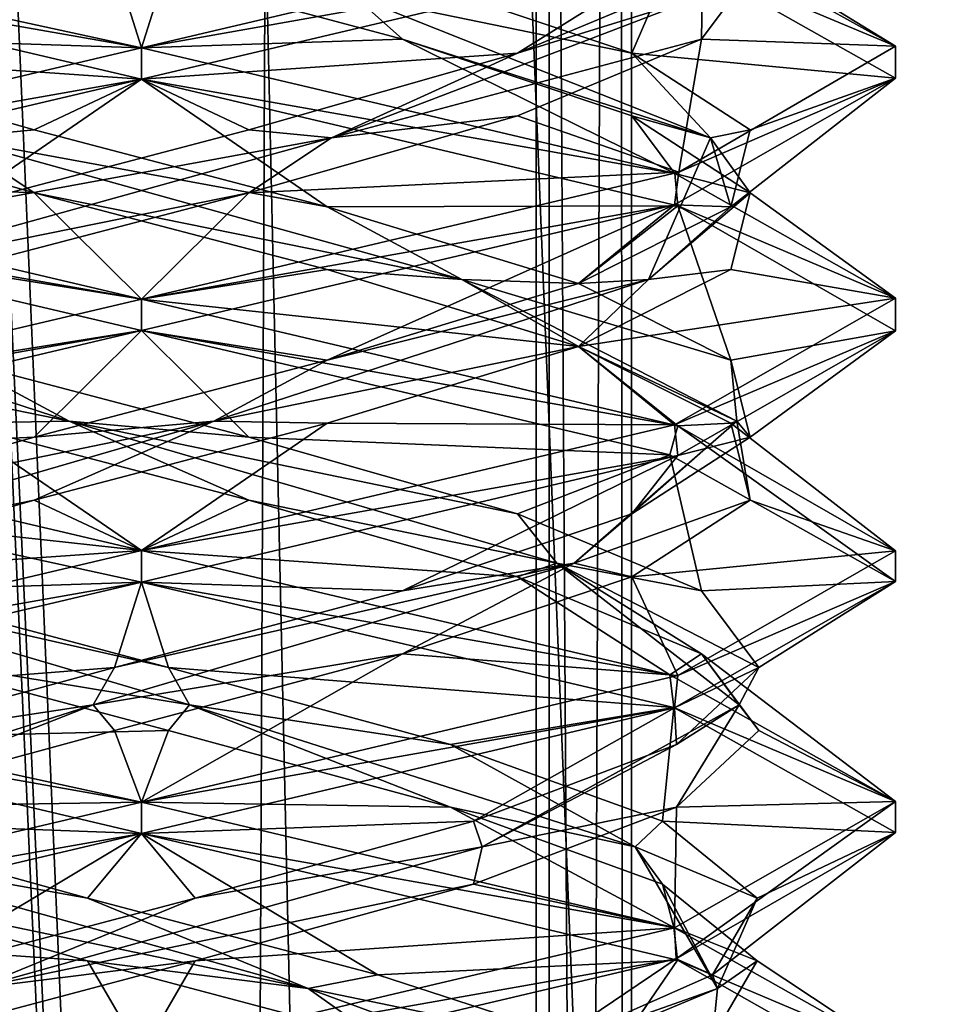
# Model space of a CAD drawing. Header units: millimetres. Extents: x -18.9 to 18.9, y -8.8 to 39.
# Tile 247 of 256: x 9.7 to 11.6, y 18.6 to 20.6. Entities that reach past the tile are written whole.
import ezdxf

# ---------------------------------------------------------------- set-up
doc = ezdxf.new("R2010")
doc.units = ezdxf.units.MM
doc.header["$LTSCALE"] = 41.718519
for name, color, linetype in [('1', 7, 'CONTINUOUS'), ('15', 7, 'CONTINUOUS'), ('1853', 7, 'CONTINUOUS'), ('1868', 7, 'CONTINUOUS'), ('1869', 7, 'CONTINUOUS'), ('1870', 7, 'CONTINUOUS'), ('1880', 7, 'CONTINUOUS'), ('1881', 7, 'CONTINUOUS'), ('1882', 7, 'CONTINUOUS'), ('1892', 7, 'CONTINUOUS'), ('1893', 7, 'CONTINUOUS'), ('1894', 7, 'CONTINUOUS'), ('1913', 7, 'CONTINUOUS'), ('1914', 7, 'CONTINUOUS'), ('1915', 7, 'CONTINUOUS'), ('2008', 7, 'CONTINUOUS'), ('32', 7, 'CONTINUOUS'), ('7', 7, 'CONTINUOUS'), ('8', 7, 'CONTINUOUS')]:
    doc.layers.add(name, color=color, linetype=linetype)

msp = doc.modelspace()

# ---------------------------------------------------------------- linework, layer by layer
at = {"layer": '1', "color": 7, "linetype": 'Continuous'}
for points in [[(9.0291, 26.4, -14.874), (12.9799, 26.4, -11.588), (9.0598, -3.5, -14.8553), (9.0291, 26.4, -14.874)], [(9.0598, -3.5, -14.8553), (12.9799, 26.4, -11.588), (11.4495, -3.5, -13.1023), (9.0598, -3.5, -14.8553)], [(11.4495, -3.5, -13.1023), (12.9799, 26.4, -11.588), (13.5068, -3.5, -10.9693), (11.4495, -3.5, -13.1023)]]:
    msp.add_3dface(points, dxfattribs=at)
at = {"layer": '15', "color": 7, "linetype": 'Continuous'}
for points in [[(9.3355, 27.7834, 14.6836), (10.7441, -3.5, 13.6867), (9.3538, 28.967, 14.672), (9.3355, 27.7834, 14.6836)], [(9.3538, 28.967, 14.672), (10.7441, -3.5, 13.6867), (10.0229, 28.967, 14.2233), (9.3538, 28.967, 14.672)], [(10.0229, 28.967, 14.2233), (10.7441, -3.5, 13.6867), (10.7441, 28.967, 13.6867), (10.0229, 28.967, 14.2233)], [(9.3172, 26.6, 14.6952), (10.7441, -3.5, 13.6867), (9.3355, 27.7834, 14.6836), (9.3172, 26.6, 14.6952)], [(9.1871, 26.4658, 14.7769), (10.7441, -3.5, 13.6867), (9.3172, 26.6, 14.6952), (9.1871, 26.4658, 14.7769)], [(9.021, 26.4, 14.8789), (10.7441, -3.5, 13.6867), (9.1731, 26.4554, 14.7856), (9.021, 26.4, 14.8789)], [(9.1731, 26.4554, 14.7856), (10.7441, -3.5, 13.6867), (9.1871, 26.4658, 14.7769), (9.1731, 26.4554, 14.7856)], [(5.9019, -3.5, 16.3685), (10.7441, -3.5, 13.6867), (9.021, 26.4, 14.8789), (5.9019, -3.5, 16.3685)]]:
    msp.add_3dface(points, dxfattribs=at)
at = {"layer": '1853', "color": 7, "linetype": 'Continuous'}
for points in [[(9.9586, 20.4375, 6.8562), (8.904, 20.6857, 7.2895), (9.9586, 20.5, 6.8562), (9.9586, 20.4375, 6.8562)], [(9.9586, 20.5, 6.8562), (8.904, 20.6857, 7.2895), (9.3755, 20.6271, 6.9742), (9.9586, 20.5, 6.8562)], [(9.9586, 20.4375, 9.8562), (9.9586, 20.5, 9.8562), (8.9031, 20.2515, 9.4221), (9.9586, 20.4375, 9.8562)], [(8.9043, 20.1894, 9.4232), (9.9586, 20.4375, 9.8562), (8.9031, 20.2515, 9.4221), (8.9043, 20.1894, 9.4232)], [(8.904, 20.2482, 7.2895), (9.9586, 20, 6.8562), (8.9055, 20.1852, 7.288), (8.904, 20.2482, 7.2895)], [(9.9586, 20, 6.8562), (9.9586, 19.9375, 6.8562), (8.9055, 20.1852, 7.288), (9.9586, 20, 6.8562)], [(9.9586, 19.9375, 9.8562), (9.9586, 20, 9.8562), (8.9043, 19.7519, 9.4232), (9.9586, 19.9375, 9.8562)], [(8.8966, 19.6871, 9.4155), (9.9586, 19.9375, 9.8562), (8.9043, 19.7519, 9.4232), (8.8966, 19.6871, 9.4155)], [(9.9586, 19.5, 6.8562), (9.3771, 19.5642, 6.9735), (8.9055, 19.7477, 7.288), (9.9586, 19.5, 6.8562)], [(9.9586, 19.4375, 6.8562), (9.3771, 19.5642, 6.9735), (9.9586, 19.5, 6.8562), (9.9586, 19.4375, 6.8562)], [(9.9586, 19.4375, 9.8562), (9.9586, 19.5, 9.8562), (8.8966, 19.2496, 9.4155), (9.9586, 19.4375, 9.8562)], [(8.9026, 19.1889, 9.4216), (9.9586, 19.4375, 9.8562), (8.8966, 19.2496, 9.4155), (8.9026, 19.1889, 9.4216)], [(9.9586, 18.9375, 6.8562), (8.8935, 19.1888, 7.3), (9.9586, 19, 6.8562), (9.9586, 18.9375, 6.8562)], [(9.9586, 19, 6.8562), (8.8935, 19.1888, 7.3), (9.3771, 19.1267, 6.9735), (9.9586, 19, 6.8562)], [(9.9586, 19, 9.8562), (8.9026, 18.7514, 9.4216), (9.9586, 18.9375, 9.8562), (9.9586, 19, 9.8562)], [(9.9586, 18.9375, 9.8562), (8.9026, 18.7514, 9.4216), (8.9055, 18.6898, 9.4244), (9.9586, 18.9375, 9.8562)], [(9.9586, 18.5, 6.8562), (8.9034, 18.6859, 7.2901), (8.8935, 18.7513, 7.3), (9.9586, 18.5, 6.8562)], [(9.9586, 18.4375, 6.8562), (8.9034, 18.6859, 7.2901), (9.9586, 18.5, 6.8562), (9.9586, 18.4375, 6.8562)]]:
    msp.add_3dface(points, dxfattribs=at)
at = {"layer": '1868', "color": 7, "linetype": 'Continuous'}
for points in [[(9.7451, 20.2118, 7.1455), (8.904, 20.2482, 7.2895), (9.2102, 20.3646, 7.3809), (9.7451, 20.2118, 7.1455)], [(9.9586, 20, 6.8562), (8.904, 20.2482, 7.2895), (9.7451, 20.2118, 7.1455), (9.9586, 20, 6.8562)], [(10.3283, 20.059, 7.1838), (9.9586, 20, 6.8562), (9.7451, 20.2118, 7.1455), (10.3283, 20.059, 7.1838)], [(10.8279, 19.9062, 7.4869), (9.9586, 20, 6.8562), (10.3283, 20.059, 7.1838), (10.8279, 19.9062, 7.4869)], [(11.0255, 19.7481, 7.3019), (9.9586, 20, 6.8562), (10.8279, 19.9062, 7.4869), (11.0255, 19.7481, 7.3019)], [(11.131, 19.7535, 7.9866), (11.0255, 19.7481, 7.3019), (10.8279, 19.9062, 7.4869), (11.131, 19.7535, 7.9866)], [(11.4586, 19.4997, 8.3576), (11.0255, 19.7481, 7.3019), (11.131, 19.7535, 7.9866), (11.4586, 19.4997, 8.3576)], [(11.1693, 19.6007, 8.5697), (11.4586, 19.4997, 8.3576), (11.131, 19.7535, 7.9866), (11.1693, 19.6007, 8.5697)], [(10.9339, 19.4479, 9.1046), (11.4586, 19.4997, 8.3576), (11.1693, 19.6007, 8.5697), (10.9339, 19.4479, 9.1046)], [(11.0256, 19.2519, 9.4105), (11.4586, 19.4997, 8.3576), (10.9339, 19.4479, 9.1046), (11.0256, 19.2519, 9.4105)], [(10.4781, 19.2951, 9.4704), (11.0256, 19.2519, 9.4105), (10.9339, 19.4479, 9.1046), (10.4781, 19.2951, 9.4704)], [(9.905, 19.1424, 9.5844), (9.9586, 19, 9.8562), (10.4781, 19.2951, 9.4704), (9.905, 19.1424, 9.5844)], [(9.9586, 19, 9.8562), (11.0256, 19.2519, 9.4105), (10.4781, 19.2951, 9.4704), (9.9586, 19, 9.8562)], [(9.3439, 18.9896, 9.4209), (9.9586, 19, 9.8562), (9.905, 19.1424, 9.5844), (9.3439, 18.9896, 9.4209)], [(8.9026, 18.7514, 9.4216), (9.9586, 19, 9.8562), (9.3439, 18.9896, 9.4209), (8.9026, 18.7514, 9.4216)]]:
    msp.add_3dface(points, dxfattribs=at)
at = {"layer": '1869', "color": 7, "linetype": 'Continuous'}
for points in [[(9.7451, 20.3368, 7.1455), (9.5807, 20.3213, 7.2244), (9.2102, 20.4896, 7.3809), (9.7451, 20.3368, 7.1455)], [(9.7451, 20.2118, 7.1455), (9.2102, 20.3646, 7.3809), (9.5807, 20.3213, 7.2244), (9.7451, 20.2118, 7.1455)], [(10.3283, 20.184, 7.1838), (9.5807, 20.3213, 7.2244), (9.7451, 20.3368, 7.1455), (10.3283, 20.184, 7.1838)], [(10.5963, 20.0393, 7.3477), (9.7451, 20.2118, 7.1455), (9.5807, 20.3213, 7.2244), (10.5963, 20.0393, 7.3477)], [(10.5963, 20.0393, 7.3477), (9.5807, 20.3213, 7.2244), (10.3283, 20.184, 7.1838), (10.5963, 20.0393, 7.3477)], [(10.3283, 20.059, 7.1838), (9.7451, 20.2118, 7.1455), (10.5963, 20.0393, 7.3477), (10.3283, 20.059, 7.1838)], [(10.8279, 20.0312, 7.4869), (10.5963, 20.0393, 7.3477), (10.3283, 20.184, 7.1838), (10.8279, 20.0312, 7.4869)], [(10.8279, 19.9062, 7.4869), (10.3283, 20.059, 7.1838), (10.5963, 20.0393, 7.3477), (10.8279, 19.9062, 7.4869)], [(11.1432, 19.7572, 8.2124), (10.8279, 19.9062, 7.4869), (10.5963, 20.0393, 7.3477), (11.1432, 19.7572, 8.2124)], [(11.1432, 19.7572, 8.2124), (10.5963, 20.0393, 7.3477), (11.131, 19.8785, 7.9866), (11.1432, 19.7572, 8.2124)], [(11.131, 19.8785, 7.9866), (10.5963, 20.0393, 7.3477), (10.8279, 20.0312, 7.4869), (11.131, 19.8785, 7.9866)], [(11.131, 19.7535, 7.9866), (10.8279, 19.9062, 7.4869), (11.1432, 19.7572, 8.2124), (11.131, 19.7535, 7.9866)], [(11.1693, 19.7257, 8.5697), (11.1432, 19.7572, 8.2124), (11.131, 19.8785, 7.9866), (11.1693, 19.7257, 8.5697)], [(10.8192, 19.4752, 9.1829), (11.1693, 19.6007, 8.5697), (11.1432, 19.7572, 8.2124), (10.8192, 19.4752, 9.1829)], [(10.8192, 19.4752, 9.1829), (11.1432, 19.7572, 8.2124), (10.9339, 19.5729, 9.1046), (10.8192, 19.4752, 9.1829)], [(10.9339, 19.5729, 9.1046), (11.1432, 19.7572, 8.2124), (11.1693, 19.7257, 8.5697), (10.9339, 19.5729, 9.1046)], [(11.1693, 19.6007, 8.5697), (11.131, 19.7535, 7.9866), (11.1432, 19.7572, 8.2124), (11.1693, 19.6007, 8.5697)], [(10.9339, 19.4479, 9.1046), (11.1693, 19.6007, 8.5697), (10.8192, 19.4752, 9.1829), (10.9339, 19.4479, 9.1046)], [(10.4781, 19.4201, 9.4704), (10.8192, 19.4752, 9.1829), (10.9339, 19.5729, 9.1046), (10.4781, 19.4201, 9.4704)], [(9.8626, 19.1931, 9.5457), (10.4781, 19.2951, 9.4704), (10.8192, 19.4752, 9.1829), (9.8626, 19.1931, 9.5457)], [(9.8626, 19.1931, 9.5457), (10.8192, 19.4752, 9.1829), (9.905, 19.2674, 9.5844), (9.8626, 19.1931, 9.5457)], [(9.905, 19.2674, 9.5844), (10.8192, 19.4752, 9.1829), (10.4781, 19.4201, 9.4704), (9.905, 19.2674, 9.5844)], [(10.4781, 19.2951, 9.4704), (10.9339, 19.4479, 9.1046), (10.8192, 19.4752, 9.1829), (10.4781, 19.2951, 9.4704)], [(9.905, 19.1424, 9.5844), (10.4781, 19.2951, 9.4704), (9.8626, 19.1931, 9.5457), (9.905, 19.1424, 9.5844)], [(9.3439, 19.1146, 9.4209), (9.8626, 19.1931, 9.5457), (9.905, 19.2674, 9.5844), (9.3439, 19.1146, 9.4209)], [(8.9765, 18.9111, 9.0341), (9.3439, 18.9896, 9.4209), (9.8626, 19.1931, 9.5457), (8.9765, 18.9111, 9.0341)], [(8.9765, 18.9111, 9.0341), (9.8626, 19.1931, 9.5457), (9.3439, 19.1146, 9.4209), (8.9765, 18.9111, 9.0341)], [(9.3439, 18.9896, 9.4209), (9.905, 19.1424, 9.5844), (9.8626, 19.1931, 9.5457), (9.3439, 18.9896, 9.4209)]]:
    msp.add_3dface(points, dxfattribs=at)
at = {"layer": '1870', "color": 7, "linetype": 'Continuous'}
for points in [[(8.904, 20.6857, 7.2895), (9.9586, 20.4375, 6.8562), (9.2102, 20.4896, 7.3809), (8.904, 20.6857, 7.2895)], [(9.9586, 20.4375, 6.8562), (9.7451, 20.3368, 7.1455), (9.2102, 20.4896, 7.3809), (9.9586, 20.4375, 6.8562)], [(9.9586, 20.4375, 6.8562), (10.3283, 20.184, 7.1838), (9.7451, 20.3368, 7.1455), (9.9586, 20.4375, 6.8562)], [(10.3283, 20.184, 7.1838), (9.9586, 20.4375, 6.8562), (11.0255, 20.1856, 7.3019), (10.3283, 20.184, 7.1838)], [(10.8279, 20.0312, 7.4869), (10.3283, 20.184, 7.1838), (11.0255, 20.1856, 7.3019), (10.8279, 20.0312, 7.4869)], [(11.131, 19.8785, 7.9866), (10.8279, 20.0312, 7.4869), (11.0255, 20.1856, 7.3019), (11.131, 19.8785, 7.9866)], [(11.4586, 19.9372, 8.3576), (11.131, 19.8785, 7.9866), (11.0255, 20.1856, 7.3019), (11.4586, 19.9372, 8.3576)], [(11.0256, 19.6894, 9.4105), (11.1693, 19.7257, 8.5697), (11.4586, 19.9372, 8.3576), (11.0256, 19.6894, 9.4105)], [(11.1693, 19.7257, 8.5697), (11.131, 19.8785, 7.9866), (11.4586, 19.9372, 8.3576), (11.1693, 19.7257, 8.5697)], [(10.9339, 19.5729, 9.1046), (11.1693, 19.7257, 8.5697), (11.0256, 19.6894, 9.4105), (10.9339, 19.5729, 9.1046)], [(9.9586, 19.4375, 9.8562), (10.4781, 19.4201, 9.4704), (11.0256, 19.6894, 9.4105), (9.9586, 19.4375, 9.8562)], [(10.4781, 19.4201, 9.4704), (10.9339, 19.5729, 9.1046), (11.0256, 19.6894, 9.4105), (10.4781, 19.4201, 9.4704)], [(9.9586, 19.4375, 9.8562), (8.9026, 19.1889, 9.4216), (9.905, 19.2674, 9.5844), (9.9586, 19.4375, 9.8562)], [(9.9586, 19.4375, 9.8562), (9.905, 19.2674, 9.5844), (10.4781, 19.4201, 9.4704), (9.9586, 19.4375, 9.8562)], [(8.9026, 19.1889, 9.4216), (9.3439, 19.1146, 9.4209), (9.905, 19.2674, 9.5844), (8.9026, 19.1889, 9.4216)], [(8.9034, 18.6859, 7.2901), (9.9586, 18.4375, 6.8562), (9.1684, 18.5035, 7.4145), (8.9034, 18.6859, 7.2901)]]:
    msp.add_3dface(points, dxfattribs=at)
at = {"layer": '1880', "color": 7, "linetype": 'Continuous'}
for points in [[(9.9586, 20.5, 6.8562), (9.3755, 20.6271, 6.9742), (9.905, 20.6701, 7.128), (9.9586, 20.5, 6.8562)], [(10.4781, 20.5174, 7.2421), (9.9586, 20.5, 6.8562), (9.905, 20.6701, 7.128), (10.4781, 20.5174, 7.2421)], [(9.9586, 20.5, 6.8562), (10.4781, 20.5174, 7.2421), (11.0199, 20.2498, 7.2963), (9.9586, 20.5, 6.8562)], [(10.4781, 20.5174, 7.2421), (10.9339, 20.3646, 7.6078), (11.0199, 20.2498, 7.2963), (10.4781, 20.5174, 7.2421)], [(10.9339, 20.3646, 7.6078), (11.1693, 20.2118, 8.1428), (11.0199, 20.2498, 7.2963), (10.9339, 20.3646, 7.6078)], [(11.0199, 20.2498, 7.2963), (11.1693, 20.2118, 8.1428), (11.4585, 20.0021, 8.3464), (11.0199, 20.2498, 7.2963)], [(11.1693, 20.2118, 8.1428), (11.131, 20.059, 8.7259), (11.4585, 20.0021, 8.3464), (11.1693, 20.2118, 8.1428)], [(11.131, 20.059, 8.7259), (10.8279, 19.9062, 9.2255), (11.4585, 20.0021, 8.3464), (11.131, 20.059, 8.7259)], [(11.4585, 20.0021, 8.3464), (10.8279, 19.9062, 9.2255), (11.0188, 19.7499, 9.4174), (11.4585, 20.0021, 8.3464)], [(10.8279, 19.9062, 9.2255), (10.3283, 19.7535, 9.5287), (11.0188, 19.7499, 9.4174), (10.8279, 19.9062, 9.2255)], [(9.7451, 19.6007, 9.5669), (9.9586, 19.5, 9.8562), (10.3283, 19.7535, 9.5287), (9.7451, 19.6007, 9.5669)], [(10.3283, 19.7535, 9.5287), (9.9586, 19.5, 9.8562), (11.0188, 19.7499, 9.4174), (10.3283, 19.7535, 9.5287)], [(9.2102, 19.4479, 9.3316), (9.9586, 19.5, 9.8562), (9.7451, 19.6007, 9.5669), (9.2102, 19.4479, 9.3316)], [(8.8966, 19.2496, 9.4155), (9.9586, 19.5, 9.8562), (9.2102, 19.4479, 9.3316), (8.8966, 19.2496, 9.4155)], [(9.8514, 18.684, 7.1315), (8.8935, 18.7513, 7.3), (9.298, 18.8368, 7.3194), (9.8514, 18.684, 7.1315)], [(9.9586, 18.5, 6.8562), (8.8935, 18.7513, 7.3), (9.8514, 18.684, 7.1315), (9.9586, 18.5, 6.8562)], [(10.429, 18.5312, 7.2205), (9.9586, 18.5, 6.8562), (9.8514, 18.684, 7.1315), (10.429, 18.5312, 7.2205)]]:
    msp.add_3dface(points, dxfattribs=at)
at = {"layer": '1881', "color": 7, "linetype": 'Continuous'}
for points in [[(10.4781, 20.5174, 7.2421), (9.905, 20.6701, 7.128), (10.3817, 20.6034, 7.2405), (10.4781, 20.5174, 7.2421)], [(10.9339, 20.4896, 7.6078), (10.3817, 20.6034, 7.2405), (10.4781, 20.6424, 7.2421), (10.9339, 20.4896, 7.6078)], [(11.0904, 20.3213, 7.9784), (10.4781, 20.5174, 7.2421), (10.3817, 20.6034, 7.2405), (11.0904, 20.3213, 7.9784)], [(11.0904, 20.3213, 7.9784), (10.3817, 20.6034, 7.2405), (10.9339, 20.4896, 7.6078), (11.0904, 20.3213, 7.9784)], [(10.9339, 20.3646, 7.6078), (10.4781, 20.5174, 7.2421), (11.0904, 20.3213, 7.9784), (10.9339, 20.3646, 7.6078)], [(11.1693, 20.3368, 8.1428), (11.0904, 20.3213, 7.9784), (10.9339, 20.4896, 7.6078), (11.1693, 20.3368, 8.1428)], [(11.1693, 20.2118, 8.1428), (10.9339, 20.3646, 7.6078), (11.0904, 20.3213, 7.9784), (11.1693, 20.2118, 8.1428)], [(11.131, 20.184, 8.7259), (11.0904, 20.3213, 7.9784), (11.1693, 20.3368, 8.1428), (11.131, 20.184, 8.7259)], [(10.9671, 20.0393, 8.994), (11.1693, 20.2118, 8.1428), (11.0904, 20.3213, 7.9784), (10.9671, 20.0393, 8.994)], [(10.9671, 20.0393, 8.994), (11.0904, 20.3213, 7.9784), (11.131, 20.184, 8.7259), (10.9671, 20.0393, 8.994)], [(11.131, 20.059, 8.7259), (11.1693, 20.2118, 8.1428), (10.9671, 20.0393, 8.994), (11.131, 20.059, 8.7259)], [(10.8279, 20.0312, 9.2255), (10.9671, 20.0393, 8.994), (11.131, 20.184, 8.7259), (10.8279, 20.0312, 9.2255)], [(10.8279, 19.9062, 9.2255), (11.131, 20.059, 8.7259), (10.9671, 20.0393, 8.994), (10.8279, 19.9062, 9.2255)], [(10.1024, 19.7572, 9.5408), (10.8279, 19.9062, 9.2255), (10.9671, 20.0393, 8.994), (10.1024, 19.7572, 9.5408)], [(10.1024, 19.7572, 9.5408), (10.9671, 20.0393, 8.994), (10.3283, 19.8785, 9.5287), (10.1024, 19.7572, 9.5408)], [(10.3283, 19.8785, 9.5287), (10.9671, 20.0393, 8.994), (10.8279, 20.0312, 9.2255), (10.3283, 19.8785, 9.5287)], [(10.3283, 19.7535, 9.5287), (10.8279, 19.9062, 9.2255), (10.1024, 19.7572, 9.5408), (10.3283, 19.7535, 9.5287)], [(9.7451, 19.7257, 9.5669), (10.1024, 19.7572, 9.5408), (10.3283, 19.8785, 9.5287), (9.7451, 19.7257, 9.5669)], [(9.132, 19.4752, 9.2168), (9.7451, 19.6007, 9.5669), (10.1024, 19.7572, 9.5408), (9.132, 19.4752, 9.2168)], [(9.132, 19.4752, 9.2168), (10.1024, 19.7572, 9.5408), (9.2102, 19.5729, 9.3316), (9.132, 19.4752, 9.2168)], [(9.2102, 19.5729, 9.3316), (10.1024, 19.7572, 9.5408), (9.7451, 19.7257, 9.5669), (9.2102, 19.5729, 9.3316)], [(9.7451, 19.6007, 9.5669), (10.3283, 19.7535, 9.5287), (10.1024, 19.7572, 9.5408), (9.7451, 19.6007, 9.5669)], [(9.2102, 19.4479, 9.3316), (9.7451, 19.6007, 9.5669), (9.132, 19.4752, 9.2168), (9.2102, 19.4479, 9.3316)], [(9.8514, 18.809, 7.1315), (9.2807, 18.9111, 7.3742), (9.298, 18.9618, 7.3194), (9.8514, 18.809, 7.1315)], [(10.2906, 18.629, 7.2101), (9.298, 18.8368, 7.3194), (9.2807, 18.9111, 7.3742), (10.2906, 18.629, 7.2101)], [(10.2906, 18.629, 7.2101), (9.2807, 18.9111, 7.3742), (9.8514, 18.809, 7.1315), (10.2906, 18.629, 7.2101)], [(9.8514, 18.684, 7.1315), (9.298, 18.8368, 7.3194), (10.2906, 18.629, 7.2101), (9.8514, 18.684, 7.1315)], [(10.429, 18.6562, 7.2205), (10.2906, 18.629, 7.2101), (9.8514, 18.809, 7.1315), (10.429, 18.6562, 7.2205)], [(10.429, 18.5312, 7.2205), (9.8514, 18.684, 7.1315), (10.2906, 18.629, 7.2101), (10.429, 18.5312, 7.2205)], [(10.9003, 18.5035, 7.566), (10.2906, 18.629, 7.2101), (10.429, 18.6562, 7.2205), (10.9003, 18.5035, 7.566)], [(11.0564, 18.347, 7.8885), (10.429, 18.5312, 7.2205), (10.2906, 18.629, 7.2101), (11.0564, 18.347, 7.8885)], [(11.0564, 18.347, 7.8885), (10.2906, 18.629, 7.2101), (10.9003, 18.5035, 7.566), (11.0564, 18.347, 7.8885)]]:
    msp.add_3dface(points, dxfattribs=at)
at = {"layer": '1882', "color": 7, "linetype": 'Continuous'}
for points in [[(10.9339, 20.4896, 7.6078), (10.4781, 20.6424, 7.2421), (11.0199, 20.6873, 7.2963), (10.9339, 20.4896, 7.6078)], [(11.4585, 20.4396, 8.3464), (10.9339, 20.4896, 7.6078), (11.0199, 20.6873, 7.2963), (11.4585, 20.4396, 8.3464)], [(11.1693, 20.3368, 8.1428), (10.9339, 20.4896, 7.6078), (11.4585, 20.4396, 8.3464), (11.1693, 20.3368, 8.1428)], [(11.0188, 20.1874, 9.4174), (11.131, 20.184, 8.7259), (11.4585, 20.4396, 8.3464), (11.0188, 20.1874, 9.4174)], [(11.131, 20.184, 8.7259), (11.1693, 20.3368, 8.1428), (11.4585, 20.4396, 8.3464), (11.131, 20.184, 8.7259)], [(9.9586, 19.9375, 9.8562), (10.3283, 19.8785, 9.5287), (11.0188, 20.1874, 9.4174), (9.9586, 19.9375, 9.8562)], [(10.3283, 19.8785, 9.5287), (10.8279, 20.0312, 9.2255), (11.0188, 20.1874, 9.4174), (10.3283, 19.8785, 9.5287)], [(10.8279, 20.0312, 9.2255), (11.131, 20.184, 8.7259), (11.0188, 20.1874, 9.4174), (10.8279, 20.0312, 9.2255)], [(9.9586, 19.9375, 9.8562), (8.8966, 19.6871, 9.4155), (9.7451, 19.7257, 9.5669), (9.9586, 19.9375, 9.8562)], [(9.9586, 19.9375, 9.8562), (9.7451, 19.7257, 9.5669), (10.3283, 19.8785, 9.5287), (9.9586, 19.9375, 9.8562)], [(8.8966, 19.6871, 9.4155), (9.2102, 19.5729, 9.3316), (9.7451, 19.7257, 9.5669), (8.8966, 19.6871, 9.4155)], [(8.8935, 19.1888, 7.3), (9.9586, 18.9375, 6.8562), (9.298, 18.9618, 7.3194), (8.8935, 19.1888, 7.3)], [(9.9586, 18.9375, 6.8562), (9.8514, 18.809, 7.1315), (9.298, 18.9618, 7.3194), (9.9586, 18.9375, 6.8562)], [(9.9586, 18.9375, 6.8562), (10.429, 18.6562, 7.2205), (9.8514, 18.809, 7.1315), (9.9586, 18.9375, 6.8562)], [(10.429, 18.6562, 7.2205), (9.9586, 18.9375, 6.8562), (11.0248, 18.6858, 7.3011), (10.429, 18.6562, 7.2205)], [(10.9003, 18.5035, 7.566), (10.429, 18.6562, 7.2205), (11.0248, 18.6858, 7.3011), (10.9003, 18.5035, 7.566)], [(11.4586, 18.4393, 8.3478), (10.9003, 18.5035, 7.566), (11.0248, 18.6858, 7.3011), (11.4586, 18.4393, 8.3478)]]:
    msp.add_3dface(points, dxfattribs=at)
at = {"layer": '1892', "color": 7, "linetype": 'Continuous'}
for points in [[(11.009, 20.753, 7.2855), (11.1868, 20.6701, 8.3026), (11.4585, 20.5034, 8.3402), (11.009, 20.753, 7.2855)], [(11.1868, 20.6701, 8.3026), (11.0728, 20.5174, 8.8758), (11.4585, 20.5034, 8.3402), (11.1868, 20.6701, 8.3026)], [(11.0728, 20.5174, 8.8758), (10.707, 20.3646, 9.3316), (11.028, 20.2526, 9.408), (11.0728, 20.5174, 8.8758)], [(11.4585, 20.5034, 8.3402), (11.0728, 20.5174, 8.8758), (11.028, 20.2526, 9.408), (11.4585, 20.5034, 8.3402)], [(10.707, 20.3646, 9.3316), (10.1721, 20.2118, 9.5669), (11.028, 20.2526, 9.408), (10.707, 20.3646, 9.3316)], [(10.1721, 20.2118, 9.5669), (9.9586, 20, 9.8562), (11.028, 20.2526, 9.408), (10.1721, 20.2118, 9.5669)], [(9.5889, 20.059, 9.5287), (9.9586, 20, 9.8562), (10.1721, 20.2118, 9.5669), (9.5889, 20.059, 9.5287)], [(8.9043, 19.7519, 9.4232), (9.9586, 20, 9.8562), (9.5889, 20.059, 9.5287), (8.9043, 19.7519, 9.4232)], [(10.0122, 19.1424, 7.128), (9.3771, 19.1267, 6.9735), (9.439, 19.2951, 7.2421), (10.0122, 19.1424, 7.128)], [(9.9586, 19, 6.8562), (9.3771, 19.1267, 6.9735), (10.0122, 19.1424, 7.128), (9.9586, 19, 6.8562)], [(10.5733, 18.9896, 7.2916), (9.9586, 19, 6.8562), (10.0122, 19.1424, 7.128), (10.5733, 18.9896, 7.2916)], [(9.9586, 19, 6.8562), (10.5733, 18.9896, 7.2916), (11.018, 18.7504, 7.2944), (9.9586, 19, 6.8562)], [(10.5733, 18.9896, 7.2916), (10.9954, 18.8368, 7.6957), (11.018, 18.7504, 7.2944), (10.5733, 18.9896, 7.2916)], [(10.9954, 18.8368, 7.6957), (11.1833, 18.684, 8.2491), (11.018, 18.7504, 7.2944), (10.9954, 18.8368, 7.6957)], [(11.018, 18.7504, 7.2944), (11.1833, 18.684, 8.2491), (11.4586, 18.5017, 8.3483), (11.018, 18.7504, 7.2944)], [(11.1833, 18.684, 8.2491), (11.0944, 18.5312, 8.8267), (11.4586, 18.5017, 8.3483), (11.1833, 18.684, 8.2491)]]:
    msp.add_3dface(points, dxfattribs=at)
at = {"layer": '1893', "color": 7, "linetype": 'Continuous'}
for points in [[(11.0728, 20.5174, 8.8758), (11.1868, 20.6701, 8.3026), (11.0743, 20.6034, 8.7794), (11.0728, 20.5174, 8.8758)], [(10.707, 20.4896, 9.3316), (11.0743, 20.6034, 8.7794), (11.0728, 20.6424, 8.8758), (10.707, 20.4896, 9.3316)], [(10.3365, 20.3213, 9.4881), (11.0728, 20.5174, 8.8758), (11.0743, 20.6034, 8.7794), (10.3365, 20.3213, 9.4881)], [(10.3365, 20.3213, 9.4881), (11.0743, 20.6034, 8.7794), (10.707, 20.4896, 9.3316), (10.3365, 20.3213, 9.4881)], [(10.707, 20.3646, 9.3316), (11.0728, 20.5174, 8.8758), (10.3365, 20.3213, 9.4881), (10.707, 20.3646, 9.3316)], [(10.1721, 20.3368, 9.5669), (10.3365, 20.3213, 9.4881), (10.707, 20.4896, 9.3316), (10.1721, 20.3368, 9.5669)], [(10.1721, 20.2118, 9.5669), (10.707, 20.3646, 9.3316), (10.3365, 20.3213, 9.4881), (10.1721, 20.2118, 9.5669)], [(9.5889, 20.184, 9.5287), (10.3365, 20.3213, 9.4881), (10.1721, 20.3368, 9.5669), (9.5889, 20.184, 9.5287)], [(9.3208, 20.0393, 9.3648), (10.1721, 20.2118, 9.5669), (10.3365, 20.3213, 9.4881), (9.3208, 20.0393, 9.3648)], [(9.3208, 20.0393, 9.3648), (10.3365, 20.3213, 9.4881), (9.5889, 20.184, 9.5287), (9.3208, 20.0393, 9.3648)], [(9.5889, 20.059, 9.5287), (10.1721, 20.2118, 9.5669), (9.3208, 20.0393, 9.3648), (9.5889, 20.059, 9.5287)], [(10.0546, 19.1931, 7.1668), (9.439, 19.2951, 7.2421), (9.098, 19.4752, 7.5296), (10.0546, 19.1931, 7.1668)], [(10.0546, 19.1931, 7.1668), (9.098, 19.4752, 7.5296), (10.0122, 19.2674, 7.128), (10.0546, 19.1931, 7.1668)], [(10.0122, 19.2674, 7.128), (9.098, 19.4752, 7.5296), (9.439, 19.4201, 7.2421), (10.0122, 19.2674, 7.128)], [(10.0122, 19.1424, 7.128), (9.439, 19.2951, 7.2421), (10.0546, 19.1931, 7.1668), (10.0122, 19.1424, 7.128)], [(10.5733, 19.1146, 7.2916), (10.0546, 19.1931, 7.1668), (10.0122, 19.2674, 7.128), (10.5733, 19.1146, 7.2916)], [(10.5733, 18.9896, 7.2916), (10.0122, 19.1424, 7.128), (10.0546, 19.1931, 7.1668), (10.5733, 18.9896, 7.2916)], [(10.9406, 18.9111, 7.6784), (10.5733, 18.9896, 7.2916), (10.0546, 19.1931, 7.1668), (10.9406, 18.9111, 7.6784)], [(10.9406, 18.9111, 7.6784), (10.0546, 19.1931, 7.1668), (10.5733, 19.1146, 7.2916), (10.9406, 18.9111, 7.6784)], [(10.9954, 18.9618, 7.6957), (10.9406, 18.9111, 7.6784), (10.5733, 19.1146, 7.2916), (10.9954, 18.9618, 7.6957)], [(10.9954, 18.8368, 7.6957), (10.5733, 18.9896, 7.2916), (10.9406, 18.9111, 7.6784), (10.9954, 18.8368, 7.6957)], [(11.1833, 18.809, 8.2491), (10.9406, 18.9111, 7.6784), (10.9954, 18.9618, 7.6957), (11.1833, 18.809, 8.2491)], [(11.1047, 18.629, 8.6882), (10.9954, 18.8368, 7.6957), (10.9406, 18.9111, 7.6784), (11.1047, 18.629, 8.6882)], [(11.1047, 18.629, 8.6882), (10.9406, 18.9111, 7.6784), (11.1833, 18.809, 8.2491), (11.1047, 18.629, 8.6882)], [(11.1833, 18.684, 8.2491), (10.9954, 18.8368, 7.6957), (11.1047, 18.629, 8.6882), (11.1833, 18.684, 8.2491)], [(11.0944, 18.6562, 8.8267), (11.1047, 18.629, 8.6882), (11.1833, 18.809, 8.2491), (11.0944, 18.6562, 8.8267)], [(11.0944, 18.5312, 8.8267), (11.1833, 18.684, 8.2491), (11.1047, 18.629, 8.6882), (11.0944, 18.5312, 8.8267)], [(10.7488, 18.5035, 9.298), (11.1047, 18.629, 8.6882), (11.0944, 18.6562, 8.8267), (10.7488, 18.5035, 9.298)], [(10.4263, 18.347, 9.454), (11.0944, 18.5312, 8.8267), (11.1047, 18.629, 8.6882), (10.4263, 18.347, 9.454)], [(10.4263, 18.347, 9.454), (11.1047, 18.629, 8.6882), (10.7488, 18.5035, 9.298), (10.4263, 18.347, 9.454)]]:
    msp.add_3dface(points, dxfattribs=at)
at = {"layer": '1894', "color": 7, "linetype": 'Continuous'}
for points in [[(9.9586, 20.4375, 9.8562), (10.707, 20.4896, 9.3316), (11.028, 20.6901, 9.408), (9.9586, 20.4375, 9.8562)], [(10.707, 20.4896, 9.3316), (11.0728, 20.6424, 8.8758), (11.028, 20.6901, 9.408), (10.707, 20.4896, 9.3316)], [(9.9586, 20.4375, 9.8562), (10.1721, 20.3368, 9.5669), (10.707, 20.4896, 9.3316), (9.9586, 20.4375, 9.8562)], [(9.9586, 20.4375, 9.8562), (8.9043, 20.1894, 9.4232), (9.5889, 20.184, 9.5287), (9.9586, 20.4375, 9.8562)], [(9.9586, 20.4375, 9.8562), (9.5889, 20.184, 9.5287), (10.1721, 20.3368, 9.5669), (9.9586, 20.4375, 9.8562)], [(9.3771, 19.5642, 6.9735), (9.9586, 19.4375, 6.8562), (9.439, 19.4201, 7.2421), (9.3771, 19.5642, 6.9735)], [(9.9586, 19.4375, 6.8562), (10.0122, 19.2674, 7.128), (9.439, 19.4201, 7.2421), (9.9586, 19.4375, 6.8562)], [(10.0122, 19.2674, 7.128), (9.9586, 19.4375, 6.8562), (11.018, 19.1879, 7.2944), (10.0122, 19.2674, 7.128)], [(10.5733, 19.1146, 7.2916), (10.0122, 19.2674, 7.128), (11.018, 19.1879, 7.2944), (10.5733, 19.1146, 7.2916)], [(10.9954, 18.9618, 7.6957), (10.5733, 19.1146, 7.2916), (11.018, 19.1879, 7.2944), (10.9954, 18.9618, 7.6957)], [(11.4586, 18.9392, 8.3483), (10.9954, 18.9618, 7.6957), (11.018, 19.1879, 7.2944), (11.4586, 18.9392, 8.3483)], [(11.1833, 18.809, 8.2491), (10.9954, 18.9618, 7.6957), (11.4586, 18.9392, 8.3483), (11.1833, 18.809, 8.2491)], [(11.0222, 18.6884, 9.4139), (11.0944, 18.6562, 8.8267), (11.4586, 18.9392, 8.3483), (11.0222, 18.6884, 9.4139)], [(11.0944, 18.6562, 8.8267), (11.1833, 18.809, 8.2491), (11.4586, 18.9392, 8.3483), (11.0944, 18.6562, 8.8267)], [(9.9586, 18.4375, 9.8562), (10.7488, 18.5035, 9.298), (11.0222, 18.6884, 9.4139), (9.9586, 18.4375, 9.8562)], [(10.7488, 18.5035, 9.298), (11.0944, 18.6562, 8.8267), (11.0222, 18.6884, 9.4139), (10.7488, 18.5035, 9.298)]]:
    msp.add_3dface(points, dxfattribs=at)
at = {"layer": '1913', "color": 7, "linetype": 'Continuous'}
for points in [[(10.0122, 20.6701, 9.5844), (9.9586, 20.5, 9.8562), (11.0136, 20.7483, 9.4225), (10.0122, 20.6701, 9.5844)], [(9.439, 20.5174, 9.4704), (9.9586, 20.5, 9.8562), (10.0122, 20.6701, 9.5844), (9.439, 20.5174, 9.4704)], [(8.9031, 20.2515, 9.4221), (9.9586, 20.5, 9.8562), (9.439, 20.5174, 9.4704), (8.9031, 20.2515, 9.4221)], [(9.9586, 19.5, 6.8562), (8.9055, 19.7477, 7.288), (9.5889, 19.7535, 7.1838), (9.9586, 19.5, 6.8562)], [(10.1721, 19.6007, 7.1455), (9.9586, 19.5, 6.8562), (9.5889, 19.7535, 7.1838), (10.1721, 19.6007, 7.1455)], [(10.707, 19.4479, 7.3809), (9.9586, 19.5, 6.8562), (10.1721, 19.6007, 7.1455), (10.707, 19.4479, 7.3809)], [(9.9586, 19.5, 6.8562), (10.707, 19.4479, 7.3809), (11.0099, 19.2528, 7.2863), (9.9586, 19.5, 6.8562)], [(10.707, 19.4479, 7.3809), (11.0728, 19.2951, 7.8367), (11.0099, 19.2528, 7.2863), (10.707, 19.4479, 7.3809)], [(11.0099, 19.2528, 7.2863), (11.0728, 19.2951, 7.8367), (11.4586, 19.0013, 8.3501), (11.0099, 19.2528, 7.2863)], [(11.0728, 19.2951, 7.8367), (11.1868, 19.1424, 8.4099), (11.4586, 19.0013, 8.3501), (11.0728, 19.2951, 7.8367)], [(11.1868, 19.1424, 8.4099), (11.0232, 18.9896, 8.9709), (11.4586, 19.0013, 8.3501), (11.1868, 19.1424, 8.4099)], [(11.4586, 19.0013, 8.3501), (11.0232, 18.9896, 8.9709), (11.0193, 18.75, 9.4168), (11.4586, 19.0013, 8.3501)], [(11.0232, 18.9896, 8.9709), (10.6191, 18.8368, 9.3931), (11.0193, 18.75, 9.4168), (11.0232, 18.9896, 8.9709)], [(10.6191, 18.8368, 9.3931), (10.0657, 18.684, 9.5809), (11.0193, 18.75, 9.4168), (10.6191, 18.8368, 9.3931)], [(10.0657, 18.684, 9.5809), (9.9586, 18.5, 9.8562), (11.0193, 18.75, 9.4168), (10.0657, 18.684, 9.5809)], [(9.4881, 18.5312, 9.492), (9.9586, 18.5, 9.8562), (10.0657, 18.684, 9.5809), (9.4881, 18.5312, 9.492)]]:
    msp.add_3dface(points, dxfattribs=at)
at = {"layer": '1914', "color": 7, "linetype": 'Continuous'}
for points in [[(9.439, 20.5174, 9.4704), (10.0122, 20.6701, 9.5844), (9.5354, 20.6034, 9.472), (9.439, 20.5174, 9.4704)], [(9.8147, 19.7572, 7.1717), (9.0893, 19.9062, 7.4869), (8.95, 20.0393, 7.7185), (9.8147, 19.7572, 7.1717)], [(9.8147, 19.7572, 7.1717), (8.95, 20.0393, 7.7185), (9.5889, 19.8785, 7.1838), (9.8147, 19.7572, 7.1717)], [(9.5889, 19.7535, 7.1838), (9.0893, 19.9062, 7.4869), (9.8147, 19.7572, 7.1717), (9.5889, 19.7535, 7.1838)], [(10.1721, 19.7257, 7.1455), (9.8147, 19.7572, 7.1717), (9.5889, 19.8785, 7.1838), (10.1721, 19.7257, 7.1455)], [(10.1721, 19.6007, 7.1455), (9.5889, 19.7535, 7.1838), (9.8147, 19.7572, 7.1717), (10.1721, 19.6007, 7.1455)], [(10.7852, 19.4752, 7.4956), (10.1721, 19.6007, 7.1455), (9.8147, 19.7572, 7.1717), (10.7852, 19.4752, 7.4956)], [(10.7852, 19.4752, 7.4956), (9.8147, 19.7572, 7.1717), (10.707, 19.5729, 7.3809), (10.7852, 19.4752, 7.4956)], [(10.707, 19.5729, 7.3809), (9.8147, 19.7572, 7.1717), (10.1721, 19.7257, 7.1455), (10.707, 19.5729, 7.3809)], [(10.707, 19.4479, 7.3809), (10.1721, 19.6007, 7.1455), (10.7852, 19.4752, 7.4956), (10.707, 19.4479, 7.3809)], [(11.0728, 19.4201, 7.8367), (10.7852, 19.4752, 7.4956), (10.707, 19.5729, 7.3809), (11.0728, 19.4201, 7.8367)], [(11.0728, 19.2951, 7.8367), (10.707, 19.4479, 7.3809), (10.7852, 19.4752, 7.4956), (11.0728, 19.2951, 7.8367)], [(11.148, 19.1931, 8.4523), (11.0728, 19.2951, 7.8367), (10.7852, 19.4752, 7.4956), (11.148, 19.1931, 8.4523)], [(11.148, 19.1931, 8.4523), (10.7852, 19.4752, 7.4956), (11.1868, 19.2674, 8.4099), (11.148, 19.1931, 8.4523)], [(11.1868, 19.2674, 8.4099), (10.7852, 19.4752, 7.4956), (11.0728, 19.4201, 7.8367), (11.1868, 19.2674, 8.4099)], [(11.1868, 19.1424, 8.4099), (11.0728, 19.2951, 7.8367), (11.148, 19.1931, 8.4523), (11.1868, 19.1424, 8.4099)], [(11.0232, 19.1146, 8.9709), (11.148, 19.1931, 8.4523), (11.1868, 19.2674, 8.4099), (11.0232, 19.1146, 8.9709)], [(10.6364, 18.9111, 9.3383), (11.0232, 18.9896, 8.9709), (11.148, 19.1931, 8.4523), (10.6364, 18.9111, 9.3383)], [(10.6364, 18.9111, 9.3383), (11.148, 19.1931, 8.4523), (11.0232, 19.1146, 8.9709), (10.6364, 18.9111, 9.3383)], [(11.0232, 18.9896, 8.9709), (11.1868, 19.1424, 8.4099), (11.148, 19.1931, 8.4523), (11.0232, 18.9896, 8.9709)], [(10.6191, 18.9618, 9.3931), (10.6364, 18.9111, 9.3383), (11.0232, 19.1146, 8.9709), (10.6191, 18.9618, 9.3931)], [(10.6191, 18.8368, 9.3931), (11.0232, 18.9896, 8.9709), (10.6364, 18.9111, 9.3383), (10.6191, 18.8368, 9.3931)], [(10.0657, 18.809, 9.5809), (10.6364, 18.9111, 9.3383), (10.6191, 18.9618, 9.3931), (10.0657, 18.809, 9.5809)], [(9.6266, 18.629, 9.5024), (10.6191, 18.8368, 9.3931), (10.6364, 18.9111, 9.3383), (9.6266, 18.629, 9.5024)], [(9.6266, 18.629, 9.5024), (10.6364, 18.9111, 9.3383), (10.0657, 18.809, 9.5809), (9.6266, 18.629, 9.5024)], [(10.0657, 18.684, 9.5809), (10.6191, 18.8368, 9.3931), (9.6266, 18.629, 9.5024), (10.0657, 18.684, 9.5809)], [(9.4881, 18.6562, 9.492), (9.6266, 18.629, 9.5024), (10.0657, 18.809, 9.5809), (9.4881, 18.6562, 9.492)], [(9.4881, 18.5312, 9.492), (10.0657, 18.684, 9.5809), (9.6266, 18.629, 9.5024), (9.4881, 18.5312, 9.492)]]:
    msp.add_3dface(points, dxfattribs=at)
at = {"layer": '1915', "color": 7, "linetype": 'Continuous'}
for points in [[(8.9055, 20.1852, 7.288), (9.9586, 19.9375, 6.8562), (9.5889, 19.8785, 7.1838), (8.9055, 20.1852, 7.288)], [(9.9586, 19.9375, 6.8562), (10.1721, 19.7257, 7.1455), (9.5889, 19.8785, 7.1838), (9.9586, 19.9375, 6.8562)], [(10.1721, 19.7257, 7.1455), (9.9586, 19.9375, 6.8562), (11.0099, 19.6903, 7.2863), (10.1721, 19.7257, 7.1455)], [(10.707, 19.5729, 7.3809), (10.1721, 19.7257, 7.1455), (11.0099, 19.6903, 7.2863), (10.707, 19.5729, 7.3809)], [(11.0728, 19.4201, 7.8367), (10.707, 19.5729, 7.3809), (11.0099, 19.6903, 7.2863), (11.0728, 19.4201, 7.8367)], [(11.4586, 19.4388, 8.3501), (11.0728, 19.4201, 7.8367), (11.0099, 19.6903, 7.2863), (11.4586, 19.4388, 8.3501)], [(11.0193, 19.1875, 9.4168), (11.1868, 19.2674, 8.4099), (11.4586, 19.4388, 8.3501), (11.0193, 19.1875, 9.4168)], [(11.1868, 19.2674, 8.4099), (11.0728, 19.4201, 7.8367), (11.4586, 19.4388, 8.3501), (11.1868, 19.2674, 8.4099)], [(11.0232, 19.1146, 8.9709), (11.1868, 19.2674, 8.4099), (11.0193, 19.1875, 9.4168), (11.0232, 19.1146, 8.9709)], [(9.9586, 18.9375, 9.8562), (10.6191, 18.9618, 9.3931), (11.0193, 19.1875, 9.4168), (9.9586, 18.9375, 9.8562)], [(10.6191, 18.9618, 9.3931), (11.0232, 19.1146, 8.9709), (11.0193, 19.1875, 9.4168), (10.6191, 18.9618, 9.3931)], [(9.9586, 18.9375, 9.8562), (10.0657, 18.809, 9.5809), (10.6191, 18.9618, 9.3931), (9.9586, 18.9375, 9.8562)], [(9.9586, 18.9375, 9.8562), (8.9055, 18.6898, 9.4244), (9.4881, 18.6562, 9.492), (9.9586, 18.9375, 9.8562)], [(9.9586, 18.9375, 9.8562), (9.4881, 18.6562, 9.492), (10.0657, 18.809, 9.5809), (9.9586, 18.9375, 9.8562)]]:
    msp.add_3dface(points, dxfattribs=at)
at = {"layer": '2008', "color": 7, "linetype": 'Continuous'}
for points in [[(9.9586, 20.5, 9.8562), (11.028, 20.6901, 9.408), (11.0136, 20.7483, 9.4225), (9.9586, 20.5, 9.8562)], [(11.0199, 20.6873, 7.2963), (11.009, 20.753, 7.2855), (11.4585, 20.5034, 8.3402), (11.0199, 20.6873, 7.2963)], [(9.9586, 20.5, 9.8562), (9.9586, 20.4375, 9.8562), (11.028, 20.6901, 9.408), (9.9586, 20.5, 9.8562)], [(11.4585, 20.4396, 8.3464), (11.0199, 20.6873, 7.2963), (11.4585, 20.5034, 8.3402), (11.4585, 20.4396, 8.3464)], [(11.4585, 20.4396, 8.3464), (11.4585, 20.5034, 8.3402), (11.028, 20.2526, 9.408), (11.4585, 20.4396, 8.3464)], [(9.9586, 20.4375, 6.8562), (9.9586, 20.5, 6.8562), (11.0199, 20.2498, 7.2963), (9.9586, 20.4375, 6.8562)], [(11.0255, 20.1856, 7.3019), (9.9586, 20.4375, 6.8562), (11.0199, 20.2498, 7.2963), (11.0255, 20.1856, 7.3019)], [(11.0188, 20.1874, 9.4174), (11.4585, 20.4396, 8.3464), (11.028, 20.2526, 9.408), (11.0188, 20.1874, 9.4174)], [(9.9586, 20, 9.8562), (11.0188, 20.1874, 9.4174), (11.028, 20.2526, 9.408), (9.9586, 20, 9.8562)], [(11.0255, 20.1856, 7.3019), (11.0199, 20.2498, 7.2963), (11.4585, 20.0021, 8.3464), (11.0255, 20.1856, 7.3019)], [(9.9586, 20, 9.8562), (9.9586, 19.9375, 9.8562), (11.0188, 20.1874, 9.4174), (9.9586, 20, 9.8562)], [(11.4586, 19.9372, 8.3576), (11.0255, 20.1856, 7.3019), (11.4585, 20.0021, 8.3464), (11.4586, 19.9372, 8.3576)], [(9.9586, 19.9375, 6.8562), (9.9586, 20, 6.8562), (11.0255, 19.7481, 7.3019), (9.9586, 19.9375, 6.8562)], [(11.4586, 19.9372, 8.3576), (11.4585, 20.0021, 8.3464), (11.0188, 19.7499, 9.4174), (11.4586, 19.9372, 8.3576)], [(9.9586, 19.9375, 6.8562), (11.0255, 19.7481, 7.3019), (11.0099, 19.6903, 7.2863), (9.9586, 19.9375, 6.8562)], [(11.0256, 19.6894, 9.4105), (11.4586, 19.9372, 8.3576), (11.0188, 19.7499, 9.4174), (11.0256, 19.6894, 9.4105)], [(9.9586, 19.5, 9.8562), (11.0256, 19.6894, 9.4105), (11.0188, 19.7499, 9.4174), (9.9586, 19.5, 9.8562)], [(11.0255, 19.7481, 7.3019), (11.4586, 19.4388, 8.3501), (11.0099, 19.6903, 7.2863), (11.0255, 19.7481, 7.3019)], [(11.0255, 19.7481, 7.3019), (11.4586, 19.4997, 8.3576), (11.4586, 19.4388, 8.3501), (11.0255, 19.7481, 7.3019)], [(9.9586, 19.5, 9.8562), (9.9586, 19.4375, 9.8562), (11.0256, 19.6894, 9.4105), (9.9586, 19.5, 9.8562)], [(9.9586, 19.4375, 6.8562), (9.9586, 19.5, 6.8562), (11.0099, 19.2528, 7.2863), (9.9586, 19.4375, 6.8562)], [(11.4586, 19.4997, 8.3576), (11.0256, 19.2519, 9.4105), (11.4586, 19.4388, 8.3501), (11.4586, 19.4997, 8.3576)], [(11.018, 19.1879, 7.2944), (9.9586, 19.4375, 6.8562), (11.0099, 19.2528, 7.2863), (11.018, 19.1879, 7.2944)], [(11.0256, 19.2519, 9.4105), (11.0193, 19.1875, 9.4168), (11.4586, 19.4388, 8.3501), (11.0256, 19.2519, 9.4105)], [(11.0256, 19.2519, 9.4105), (9.9586, 19, 9.8562), (11.0193, 19.1875, 9.4168), (11.0256, 19.2519, 9.4105)], [(11.018, 19.1879, 7.2944), (11.0099, 19.2528, 7.2863), (11.4586, 19.0013, 8.3501), (11.018, 19.1879, 7.2944)], [(9.9586, 19, 9.8562), (9.9586, 18.9375, 9.8562), (11.0193, 19.1875, 9.4168), (9.9586, 19, 9.8562)], [(11.4586, 18.9392, 8.3483), (11.018, 19.1879, 7.2944), (11.4586, 19.0013, 8.3501), (11.4586, 18.9392, 8.3483)], [(9.9586, 18.9375, 6.8562), (9.9586, 19, 6.8562), (11.018, 18.7504, 7.2944), (9.9586, 18.9375, 6.8562)], [(11.0222, 18.6884, 9.4139), (11.4586, 19.0013, 8.3501), (11.0193, 18.75, 9.4168), (11.0222, 18.6884, 9.4139)], [(11.0222, 18.6884, 9.4139), (11.4586, 18.9392, 8.3483), (11.4586, 19.0013, 8.3501), (11.0222, 18.6884, 9.4139)], [(11.0248, 18.6858, 7.3011), (9.9586, 18.9375, 6.8562), (11.018, 18.7504, 7.2944), (11.0248, 18.6858, 7.3011)], [(9.9586, 18.5, 9.8562), (11.0222, 18.6884, 9.4139), (11.0193, 18.75, 9.4168), (9.9586, 18.5, 9.8562)], [(11.0248, 18.6858, 7.3011), (11.018, 18.7504, 7.2944), (11.4586, 18.5017, 8.3483), (11.0248, 18.6858, 7.3011)], [(9.9586, 18.5, 9.8562), (9.9586, 18.4375, 9.8562), (11.0222, 18.6884, 9.4139), (9.9586, 18.5, 9.8562)], [(11.4586, 18.4393, 8.3478), (11.0248, 18.6858, 7.3011), (11.4586, 18.5017, 8.3483), (11.4586, 18.4393, 8.3478)]]:
    msp.add_3dface(points, dxfattribs=at)
at = {"layer": '32', "color": 7, "linetype": 'Continuous'}
for points in [[(10.7441, 28.967, 13.6867), (10.9349, -3.5, 13.3102), (10.9326, 28.9705, 13.346), (10.7441, 28.967, 13.6867)], [(10.7441, 28.967, 13.6867), (10.7441, -3.5, 13.6867), (10.9349, -3.5, 13.3102), (10.7441, 28.967, 13.6867)], [(10.7699, -3.5, 12.9218), (10.7699, 28.9806, 12.9218), (10.9059, 28.9749, 13.1244), (10.7699, -3.5, 12.9218)], [(10.9349, -3.5, 13.3102), (10.7699, -3.5, 12.9218), (10.9059, 28.9749, 13.1244), (10.9349, -3.5, 13.3102)], [(10.9326, 28.9705, 13.346), (10.9349, -3.5, 13.3102), (10.9059, 28.9749, 13.1244), (10.9326, 28.9705, 13.346)]]:
    msp.add_3dface(points, dxfattribs=at)
at = {"layer": '7', "color": 7, "linetype": 'Continuous'}
for points in [[(10.0975, -3.5, 5.5098), (8.7092, 32.4, 5.7947), (8.432, -3.5, 5.9497), (10.0975, -3.5, 5.5098)], [(10.2565, 32.4, 5.5219), (8.7092, 32.4, 5.7947), (10.0975, -3.5, 5.5098), (10.2565, 32.4, 5.5219)], [(11.7132, -3.5, 6.1104), (10.2565, 32.4, 5.5219), (10.0975, -3.5, 5.5098), (11.7132, -3.5, 6.1104)], [(11.7132, -3.5, 6.1104), (11.7132, 32.4, 6.1104), (10.2565, 32.4, 5.5219), (11.7132, -3.5, 6.1104)]]:
    msp.add_3dface(points, dxfattribs=at)
at = {"layer": '8', "color": 7, "linetype": 'Continuous'}
for points in [[(8.0516, -3.5, 10.4742), (8.0516, 29.1905, 10.4742), (10.7699, -3.5, 12.9218), (8.0516, -3.5, 10.4742)], [(8.0516, 29.1905, 10.4742), (9.2835, 29.0956, 11.5834), (10.7699, -3.5, 12.9218), (8.0516, 29.1905, 10.4742)], [(10.7699, 28.9806, 12.9218), (10.7699, -3.5, 12.9218), (9.2835, 29.0956, 11.5834), (10.7699, 28.9806, 12.9218)]]:
    msp.add_3dface(points, dxfattribs=at)

doc.saveas('drawing.dxf')
